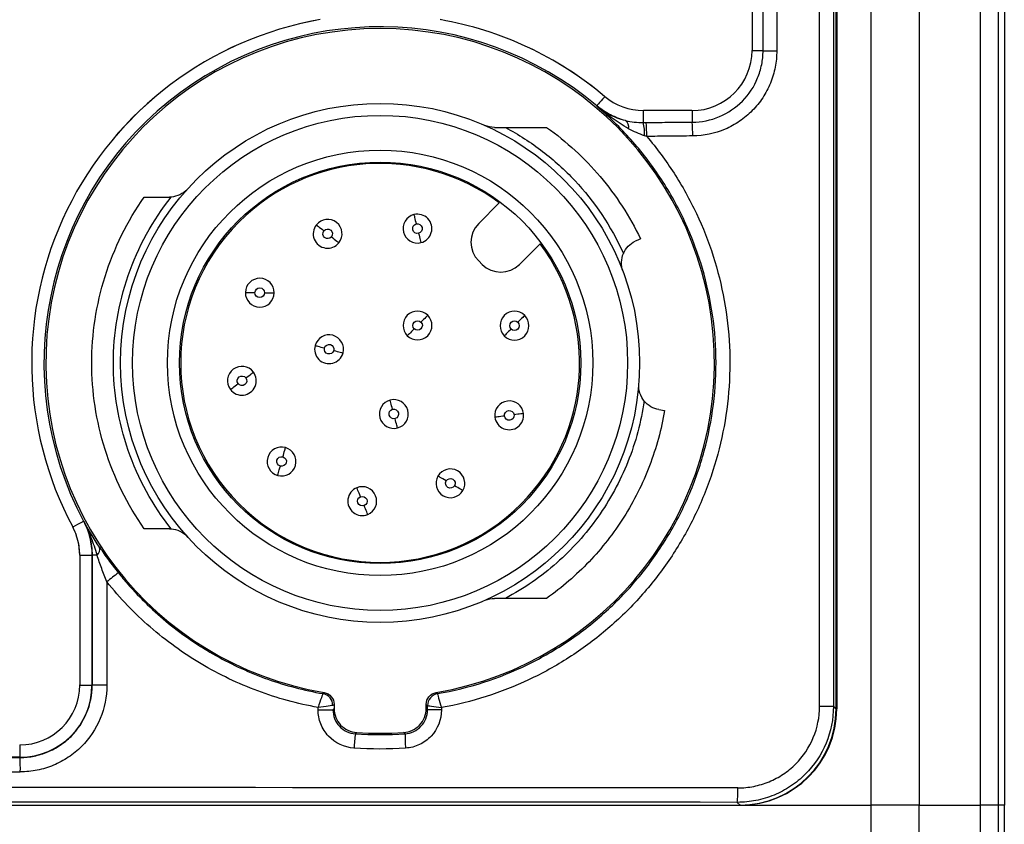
# Model space of a CAD drawing. Header units: millimetres. Extents: x 10 to 272, y 8 to 208.
# Tile 33 of 34: x 161.39 to 171.64, y 116.11 to 124.48. Entities that reach past the tile are written whole.
import ezdxf

# ---------------------------------------------------------------- set-up
doc = ezdxf.new("R2010")
doc.units = ezdxf.units.MM
doc.linetypes.add('HIDDEN', pattern=[1.905, 1.27, -0.635])

msp = doc.modelspace()

# ---------------------------------------------------------------- linework, layer by layer
at = {"color": 7, "linetype": 'Continuous', "lineweight": 25}
for p, q in [((170.25, 116.306), (170.25, 130.078)), ((170.75, 130.078), (170.75, 116.306)), ((169.714, 117.334), (169.714, 127.028)), ((169.858, 127.028), (169.858, 117.334)), ((169.886, 117.305), (169.886, 127.056)), ((169.892, 127.056), (169.892, 117.306)), ((169.011, 126.806), (169.011, 124.156)), ((169.126, 124.153), (169.126, 126.808)), ((169.268, 126.808), (169.268, 124.153)), ((171.389, 116.306), (171.389, 126.612)), ((171.574, 116.306), (171.574, 126.612)), ((171.636, 126.612), (171.636, 116.306)), ((169.126, 124.153), (169.268, 124.153)), ((168.386, 123.531), (167.881, 123.531)), ((166.168, 122.355), (166.382, 122.57)), ((166.806, 122.145), (166.592, 121.931)), ((166.203, 121.931), (166.168, 121.966)), ((168.041, 120.42), (168.101, 120.41)), ((162.017, 118.906), (162.017, 117.556)), ((162.145, 118.906), (162.145, 117.553)), ((162.146, 117.552), (162.146, 118.907)), ((162.197, 118.907), (162.146, 118.907)), ((162.299, 118.628), (162.299, 117.552)), ((162.145, 117.553), (162.146, 117.552)), ((162.299, 117.552), (162.146, 117.552)), ((164.497, 117.297), (164.497, 117.321)), ((164.497, 117.297), (164.651, 117.297)), ((164.664, 117.353), (164.664, 117.309)), ((165.621, 117.309), (165.621, 117.353)), ((165.635, 117.296), (165.635, 117.341)), ((165.78, 117.296), (165.635, 117.296)), ((165.78, 117.32), (165.78, 117.296)), ((169.714, 117.334), (169.858, 117.334)), ((169.858, 117.334), (169.886, 117.305)), ((161.395, 116.803), (151.627, 116.803)), ((161.397, 116.801), (161.395, 116.803)), ((144.142, 116.306), (168.886, 116.306)), ((168.886, 116.306), (168.858, 116.334)), ((168.892, 116.306), (168.886, 116.306)), ((168.892, 116.306), (170.25, 116.306)), ((170.75, 116.306), (170.25, 116.306)), ((170.25, 115.906), (170.25, 116.306)), ((170.75, 116.306), (171.389, 116.306)), ((170.75, 115.906), (170.75, 116.306)), ((171.389, 115.906), (171.389, 116.306)), ((171.574, 116.306), (171.389, 116.306)), ((171.636, 116.306), (171.574, 116.306)), ((171.574, 115.906), (171.574, 116.306)), ((171.636, 115.906), (171.636, 116.306))]:
    msp.add_line(p, q, dxfattribs=at)
at = {"color": 7, "linetype": 'HIDDEN', "lineweight": 18}
for p, q in [((169.011, 126.806), (169.011, 124.156)), ((168.386, 123.531), (167.881, 123.531)), ((162.017, 118.906), (162.017, 117.556))]:
    msp.add_line(p, q, dxfattribs=at)
at = {"color": 8, "linetype": 'Continuous', "lineweight": 25}
for p, q in [((169.126, 124.153), (169.011, 124.153)), ((167.88, 123.531), (167.88, 123.407)), ((168.389, 123.531), (168.389, 123.41)), ((162.017, 118.906), (162.145, 118.906)), ((162.017, 117.553), (162.145, 117.553)), ((161.395, 116.931), (161.395, 116.803))]:
    msp.add_line(p, q, dxfattribs=at)
at = {"color": 8, "linetype": 'Continuous', "lineweight": 25, "flags": 128}
for points in [[(167.479, 123.677), (167.475, 123.672), (167.457, 123.651), (167.44, 123.631), (167.425, 123.614), (167.413, 123.6), (167.404, 123.589), (167.399, 123.582), (167.397, 123.58)], [(161.944, 119.199), (161.95, 119.202), (161.974, 119.215), (161.997, 119.228), (162.017, 119.238), (162.033, 119.247), (162.046, 119.254), (162.054, 119.258), (162.057, 119.259)]]:
    msp.add_lwpolyline(points, dxfattribs=at)
at = {"color": 7, "linetype": 'Continuous', "lineweight": 25, "flags": 128}
for points in [[(167.395, 123.576), (167.395, 123.577), (167.396, 123.578), (167.397, 123.58)], [(165.493, 122.448), (165.494, 122.447), (165.495, 122.441), (165.498, 122.432), (165.501, 122.42), (165.504, 122.405), (165.508, 122.389), (165.513, 122.37), (165.518, 122.351)], [(164.479, 122.342), (164.48, 122.341), (164.485, 122.337), (164.492, 122.332), (164.502, 122.324), (164.513, 122.314), (164.527, 122.304), (164.542, 122.292), (164.557, 122.28)], [(164.635, 122.218), (164.651, 122.206), (164.665, 122.194), (164.679, 122.183), (164.691, 122.174), (164.701, 122.166), (164.708, 122.16), (164.712, 122.157), (164.714, 122.156)], [(165.542, 122.254), (165.547, 122.235), (165.551, 122.217), (165.555, 122.2), (165.559, 122.186), (165.562, 122.174), (165.564, 122.165), (165.566, 122.159), (165.566, 122.157)], [(167.85, 122.197), (167.823, 122.184), (167.795, 122.171)], [(163.74, 121.638), (163.742, 121.638), (163.747, 121.638), (163.757, 121.638), (163.769, 121.638), (163.784, 121.637), (163.801, 121.637), (163.82, 121.637), (163.84, 121.637)], [(163.94, 121.635), (163.959, 121.635), (163.978, 121.635), (163.995, 121.635), (164.01, 121.635), (164.023, 121.634), (164.032, 121.634), (164.038, 121.634), (164.04, 121.634)], [(165.637, 121.401), (165.636, 121.399), (165.632, 121.395), (165.625, 121.389), (165.617, 121.38), (165.606, 121.369), (165.594, 121.357), (165.58, 121.344), (165.567, 121.33)], [(166.646, 121.399), (166.644, 121.398), (166.64, 121.394), (166.634, 121.387), (166.625, 121.378), (166.614, 121.368), (166.602, 121.356), (166.589, 121.342), (166.575, 121.328)], [(165.496, 121.259), (165.482, 121.245), (165.469, 121.232), (165.457, 121.22), (165.446, 121.209), (165.437, 121.2), (165.43, 121.194), (165.426, 121.19), (165.425, 121.188)], [(166.504, 121.258), (166.49, 121.244), (166.477, 121.231), (166.465, 121.218), (166.454, 121.208), (166.445, 121.199), (166.439, 121.192), (166.435, 121.188), (166.433, 121.187)], [(164.466, 121.087), (164.468, 121.086), (164.473, 121.085), (164.482, 121.082), (164.494, 121.079), (164.509, 121.075), (164.526, 121.071), (164.544, 121.066), (164.563, 121.061)], [(164.659, 121.035), (164.678, 121.03), (164.696, 121.025), (164.713, 121.021), (164.728, 121.017), (164.74, 121.014), (164.749, 121.011), (164.754, 121.01), (164.756, 121.009)], [(163.744, 120.75), (163.76, 120.761), (163.775, 120.772), (163.789, 120.783), (163.801, 120.792), (163.811, 120.799), (163.818, 120.805), (163.823, 120.808), (163.824, 120.81)], [(163.584, 120.629), (163.586, 120.631), (163.59, 120.634), (163.598, 120.64), (163.608, 120.647), (163.62, 120.656), (163.634, 120.667), (163.649, 120.678), (163.664, 120.69)], [(165.272, 120.423), (165.267, 120.442), (165.262, 120.46), (165.257, 120.476), (165.253, 120.491), (165.25, 120.503), (165.248, 120.512), (165.246, 120.517), (165.246, 120.519)], [(166.634, 120.379), (166.632, 120.379), (166.627, 120.378), (166.618, 120.377), (166.605, 120.375), (166.59, 120.373), (166.573, 120.371), (166.554, 120.368), (166.535, 120.366)], [(165.323, 120.229), (165.323, 120.231), (165.321, 120.237), (165.319, 120.246), (165.316, 120.258), (165.312, 120.272), (165.307, 120.289), (165.303, 120.307), (165.298, 120.326)], [(166.436, 120.353), (166.417, 120.351), (166.398, 120.348), (166.381, 120.346), (166.366, 120.344), (166.353, 120.342), (166.344, 120.341), (166.339, 120.341), (166.337, 120.34)], [(164.13, 119.929), (164.136, 119.947), (164.141, 119.965), (164.145, 119.982), (164.149, 119.997), (164.153, 120.009), (164.155, 120.018), (164.157, 120.023), (164.157, 120.025)], [(164.077, 119.736), (164.077, 119.738), (164.079, 119.743), (164.081, 119.752), (164.085, 119.764), (164.089, 119.779), (164.093, 119.795), (164.098, 119.813), (164.104, 119.832)], [(165.83, 119.678), (165.813, 119.688), (165.796, 119.698), (165.782, 119.706), (165.768, 119.714), (165.758, 119.72), (165.75, 119.725), (165.745, 119.728), (165.743, 119.729)], [(164.937, 119.514), (164.93, 119.532), (164.923, 119.549), (164.916, 119.565), (164.911, 119.579), (164.906, 119.591), (164.902, 119.6), (164.9, 119.605), (164.9, 119.607)], [(166.002, 119.578), (166.001, 119.578), (165.996, 119.581), (165.988, 119.586), (165.977, 119.592), (165.964, 119.6), (165.949, 119.609), (165.933, 119.618), (165.916, 119.628)], [(165.013, 119.329), (165.012, 119.33), (165.01, 119.336), (165.006, 119.344), (165.002, 119.356), (164.996, 119.37), (164.989, 119.386), (164.982, 119.403), (164.975, 119.421)], [(162.057, 119.259), (162.057, 119.26), (162.058, 119.26)], [(162.146, 118.907), (162.146, 118.906), (162.145, 118.906)], [(164.547, 117.465), (164.549, 117.467), (164.56, 117.476)], [(164.664, 117.353), (164.656, 117.346), (164.651, 117.342)], [(164.651, 117.297), (164.656, 117.302), (164.664, 117.309)], [(165.635, 117.341), (165.629, 117.346), (165.621, 117.353)], [(165.621, 117.309), (165.629, 117.302), (165.635, 117.296)], [(164.898, 117.06), (164.889, 117.052), (164.884, 117.047)], [(165.401, 117.047), (165.395, 117.053), (165.386, 117.06)]]:
    msp.add_lwpolyline(points, dxfattribs=at)
at = {"color": 7, "linetype": 'Continuous', "lineweight": 25}
for radius in [2.7, 2.575, 2.213, 2.088]:
    msp.add_circle((165.142, 120.906), radius, dxfattribs=at)
for centre, radius, start, end in [((165.142, 120.906), 3.625, 99.9282, 208.0725), ((165.142, 120.906), 3.625, 49.8808, 80.0718), ((165.142, 120.906), 3.497, 49.8676, 208.0815), ((165.142, 120.906), 3.478, 279.6388, 260.3612), ((168.386, 124.156), 0.625, 270, 0), ((167.881, 124.156), 0.625, 229.8808, 270), ((167.645, 123.359), 0.0837, 347.9126, 53.2251), ((167.296, 123.277), 0.598, 359.2328, 12.5648), ((166.194, 123.273), 1.722, 359.6462, 4.4948), ((166.581, 123.269), 1.813, 359.9292, 4.4584), ((165.142, 120.906), 2.075, 53.3129, 135), ((165.53, 122.303), 0.15, 104, 284), ((165.53, 122.303), 0.15, 284, 104), ((165.142, 120.906), 2.075, 135, 315), ((164.596, 122.249), 0.15, 141.625, 321.625), ((164.596, 122.249), 0.15, 321.625, 141.625), ((166.362, 122.161), 0.275, 135, 225), ((165.142, 120.906), 2.075, 315, 36.6871), ((166.397, 122.125), 0.275, 225, 315), ((163.89, 121.636), 0.15, 359.25, 179.25), ((163.89, 121.636), 0.15, 179.25, 359.25), ((165.531, 121.295), 0.15, 45, 225), ((165.531, 121.295), 0.15, 225, 45), ((166.54, 121.293), 0.15, 45, 225), ((166.54, 121.293), 0.15, 225, 45), ((164.611, 121.048), 0.15, 345, 165), ((164.611, 121.048), 0.15, 165, 345), ((163.704, 120.72), 0.15, 36.875, 216.875), ((163.704, 120.72), 0.15, 216.875, 36.875), ((165.285, 120.374), 0.15, 105, 285), ((165.285, 120.374), 0.15, 285, 105), ((166.485, 120.36), 0.15, 7.375, 187.375), ((166.485, 120.36), 0.15, 187.375, 7.375), ((164.117, 119.88), 0.15, 74.5, 254.5), ((164.117, 119.88), 0.15, 254.5, 74.5), ((165.873, 119.653), 0.15, 329.75, 149.75), ((165.873, 119.653), 0.15, 149.75, 329.75), ((164.956, 119.468), 0.15, 112.125, 292.125), ((164.956, 119.468), 0.15, 292.125, 112.125), ((161.392, 118.906), 0.625, 0, 28.0725), ((162.146, 118.968), 0.0795, 309.5297, 15.2809), ((164.56, 115.866), 3.57, 126.8683, 129.3094), ((161.392, 117.556), 0.625, 270, 0), ((164.525, 117.342), 0.125, 0.0148, 80.1296), ((165.76, 117.341), 0.125, 99.8416, 179.9834), ((165.76, 117.341), 0.125, 99.8752, 179.9405), ((172.17, 124.844), 9.789, 228.8206, 228.9256), ((168.892, 117.306), 1, 270, 0), ((166.397, 116.832), 1.528, 171.8799, 177.5162), ((165.142, 120.906), 3.853, 266.3661, 273.6339), ((166.831, 117.029), 1.43, 179.2687, 185.2726), ((158.801, 116.687), 2.598, 359.2077, 2.516), ((167.832, 116.448), 1.032, 353.654, 1.9925)]:
    msp.add_arc(centre, radius, start, end, dxfattribs=at)
at = {"color": 7, "linetype": 'HIDDEN', "lineweight": 18}
for centre, radius, start, end in [((165.142, 120.906), 3.625, 99.9282, 208.0725), ((165.142, 120.906), 3.625, 49.8808, 80.0718), ((168.386, 124.156), 0.625, 270, 0), ((167.881, 124.156), 0.625, 229.8808, 270), ((161.392, 118.906), 0.625, 0, 28.0725), ((161.392, 117.556), 0.625, 270, 0)]:
    msp.add_arc(centre, radius, start, end, dxfattribs=at)
at = {"color": 7, "linetype": 'Continuous', "lineweight": 25}
for centre, major_axis, ratio, start_param, end_param in [((161.395, 117.553), (0.53, -0.53), 0.999817, 5.497939, 7.068431), ((168.886, 117.306), (0.707, -0.707), 0.999695, 5.497939, 7.068431), ((156.511, 122.471), (324.85, 0), 0.017455, 4.697349, 4.727429), ((156.511, 122.321), (325, 0), 0.017447, 4.697349, 4.727429), ((156.511, 110.818), (325, 0), 0.017447, 1.53278, 1.608812), ((156.511, 110.668), (324.85, 0), 0.017455, 1.53278, 1.608812)]:
    msp.add_ellipse(centre, major_axis=major_axis, ratio=ratio, start_param=start_param, end_param=end_param, dxfattribs=at)
for points, knots in [([(168.389, 123.41), (168.486, 123.411), (168.582, 123.43), (168.761, 123.506), (168.842, 123.56), (168.979, 123.698), (169.033, 123.78), (169.088, 123.915), (169.102, 123.962), (169.121, 124.056), (169.126, 124.104), (169.126, 124.153)], [0, 0, 0, 0, 0.25, 0.25, 0.5, 0.5, 0.75, 0.75, 0.875, 0.875, 1, 1, 1, 1]), ([(169.268, 124.153), (169.268, 124.095), (169.263, 124.038), (169.241, 123.926), (169.224, 123.87), (169.18, 123.763), (169.154, 123.713), (169.091, 123.617), (169.054, 123.572), (168.973, 123.489), (168.928, 123.452), (168.834, 123.388), (168.784, 123.36), (168.625, 123.292), (168.51, 123.268), (168.394, 123.267)], [0, 0, 0, 0, 0.125, 0.125, 0.25, 0.25, 0.375, 0.375, 0.5, 0.5, 0.625, 0.625, 0.75, 0.75, 1, 1, 1, 1]), ([(165.738, 117.465), (166.066, 117.521), (166.38, 117.623), (166.827, 117.841), (166.971, 117.925), (167.243, 118.11), (167.372, 118.211), (167.616, 118.433), (167.731, 118.554), (167.942, 118.809), (168.037, 118.943), (168.209, 119.223), (168.285, 119.37), (168.417, 119.675), (168.471, 119.831), (168.557, 120.148), (168.589, 120.31), (168.63, 120.638), (168.639, 120.805), (168.633, 121.136), (168.618, 121.303), (168.564, 121.63), (168.488, 121.95), (168.368, 122.257), (168.226, 122.557), (168.143, 122.702), (167.961, 122.975), (167.861, 123.105), (167.642, 123.352), (167.522, 123.468), (167.395, 123.576)], [0, 0, 0, 0, 0.125, 0.125, 0.1875, 0.1875, 0.25, 0.25, 0.3125, 0.3125, 0.375, 0.375, 0.4375, 0.4375, 0.5, 0.5, 0.5625, 0.5625, 0.625, 0.625, 0.6875, 0.6875, 0.75, 0.8125, 0.8125, 0.875, 0.875, 0.9375, 0.9375, 1, 1, 1, 1]), ([(167.727, 123.342), (167.667, 123.375), (167.61, 123.413), (167.5, 123.491), (167.447, 123.532), (167.395, 123.576)], [0, 0, 0, 0, 0.5, 0.5, 1, 1, 1, 1]), ([(167.695, 123.426), (167.635, 123.441), (167.581, 123.462), (167.482, 123.512), (167.437, 123.541), (167.395, 123.576)], [0, 0, 0, 0, 0.5, 0.5, 1, 1, 1, 1]), ([(167.695, 123.426), (167.641, 123.44), (167.587, 123.46), (167.487, 123.512), (167.44, 123.543), (167.397, 123.58)], [0, 0, 0, 0, 0.5, 0.5, 1, 1, 1, 1]), ([(166.331, 123.356), (166.355, 123.356), (166.379, 123.356), (166.403, 123.356), (166.417, 123.356), (166.431, 123.356), (166.445, 123.356)], [0, 0, 0, 0, 0.0001495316, 0.0001495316, 0.0001495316, 0.000238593, 0.000238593, 0.000238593, 0.000238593]), ([(166.445, 123.356), (166.582, 123.283), (166.711, 123.199), (166.953, 123.014), (167.064, 122.913), (167.371, 122.586), (167.546, 122.326), (167.673, 122.044)], [0, 0, 0, 0, 0.25, 0.25, 0.5, 0.5, 1, 1, 1, 1]), ([(166.445, 123.356), (166.501, 123.356), (166.556, 123.356), (166.611, 123.356), (166.655, 123.356), (166.699, 123.356), (166.743, 123.356), (166.786, 123.356), (166.83, 123.356), (166.874, 123.356)], [0, 0, 0, 0, 0.0003472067, 0.0003472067, 0.0003472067, 0.0006241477, 0.0006241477, 0.0006241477, 0.0009011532, 0.0009011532, 0.0009011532, 0.0009011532]), ([(166.874, 123.356), (166.978, 123.282), (167.078, 123.201), (167.263, 123.031), (167.35, 122.941), (167.596, 122.65), (167.738, 122.432), (167.85, 122.197)], [0, 0, 0, 0, 0.25, 0.25, 0.5, 0.5, 1, 1, 1, 1]), ([(167.911, 123.407), (167.985, 123.408), (168.059, 123.408), (168.133, 123.409), (168.219, 123.409), (168.304, 123.409), (168.389, 123.41)], [0, 0, 0, 0, 0.0004456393, 0.0004456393, 0.0004456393, 0.0009562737, 0.0009562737, 0.0009562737, 0.0009562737]), ([(167.916, 123.262), (168.019, 123.14), (168.114, 123.013), (168.286, 122.745), (168.364, 122.605), (168.569, 122.171), (168.665, 121.87), (168.75, 121.399), (168.769, 121.239), (168.784, 120.92), (168.781, 120.76), (168.741, 120.281), (168.673, 119.972), (168.512, 119.523), (168.447, 119.375), (168.301, 119.092), (168.219, 118.956), (168.039, 118.697), (167.94, 118.572), (167.724, 118.335), (167.609, 118.225), (167.367, 118.02), (167.24, 117.926), (166.973, 117.755), (166.832, 117.677), (166.398, 117.473), (166.096, 117.377), (165.78, 117.32)], [0, 0, 0, 0, 0.0625, 0.0625, 0.125, 0.125, 0.25, 0.25, 0.3125, 0.3125, 0.375, 0.375, 0.5, 0.5, 0.5625, 0.5625, 0.625, 0.625, 0.6875, 0.6875, 0.75, 0.75, 0.8125, 0.8125, 0.875, 0.875, 1, 1, 1, 1]), ([(168.394, 123.267), (168.309, 123.266), (168.224, 123.265), (168.139, 123.264), (168.065, 123.263), (167.99, 123.263), (167.916, 123.262)], [0, 0, 0, 0, 0.0005111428, 0.0005111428, 0.0005111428, 0.0009572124, 0.0009572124, 0.0009572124, 0.0009572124]), ([(162.688, 119.181), (162.512, 119.431), (162.373, 119.712), (162.188, 120.301), (162.142, 120.608), (162.142, 121.203), (162.188, 121.51), (162.373, 122.099), (162.512, 122.381), (162.688, 122.631)], [0, 0, 0, 0, 0.25, 0.25, 0.5, 0.5, 0.75, 0.75, 1, 1, 1, 1]), ([(162.969, 119.18), (162.778, 119.421), (162.623, 119.7), (162.418, 120.292), (162.367, 120.604), (162.367, 121.207), (162.418, 121.519), (162.623, 122.111), (162.778, 122.39), (162.969, 122.631)], [0, 0, 0, 0, 0.25, 0.25, 0.5, 0.5, 0.75, 0.75, 1, 1, 1, 1]), ([(162.688, 122.631), (162.731, 122.631), (162.775, 122.631), (162.819, 122.631), (162.863, 122.631), (162.907, 122.631), (162.951, 122.631)], [0, 0, 0, 0, 0.0002882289, 0.0002882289, 0.0002882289, 0.0005764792, 0.0005764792, 0.0005764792, 0.0005764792]), ([(165.542, 122.254), (165.515, 122.248), (165.488, 122.264), (165.475, 122.318), (165.491, 122.345), (165.518, 122.351)], [0, 0, 0, 0, 0.5, 0.5, 1, 1, 1, 1]), ([(165.518, 122.351), (165.544, 122.358), (165.572, 122.342), (165.585, 122.288), (165.569, 122.261), (165.542, 122.254)], [0, 0, 0, 0, 0.5, 0.5, 1, 1, 1, 1]), ([(164.635, 122.218), (164.618, 122.196), (164.587, 122.193), (164.543, 122.227), (164.54, 122.258), (164.557, 122.28)], [0, 0, 0, 0, 0.5, 0.5, 1, 1, 1, 1]), ([(164.557, 122.28), (164.574, 122.302), (164.606, 122.305), (164.649, 122.271), (164.652, 122.239), (164.635, 122.218)], [0, 0, 0, 0, 0.5, 0.5, 1, 1, 1, 1]), ([(163.94, 121.635), (163.939, 121.608), (163.917, 121.586), (163.861, 121.586), (163.839, 121.609), (163.84, 121.637)], [0, 0, 0, 0, 0.5, 0.5, 1, 1, 1, 1]), ([(163.84, 121.637), (163.84, 121.664), (163.863, 121.686), (163.918, 121.686), (163.94, 121.663), (163.94, 121.635)], [0, 0, 0, 0, 0.5, 0.5, 1, 1, 1, 1]), ([(165.496, 121.259), (165.476, 121.279), (165.476, 121.31), (165.515, 121.349), (165.547, 121.349), (165.567, 121.33)], [0, 0, 0, 0, 0.5, 0.5, 1, 1, 1, 1]), ([(165.567, 121.33), (165.586, 121.31), (165.586, 121.279), (165.547, 121.24), (165.515, 121.24), (165.496, 121.259)], [0, 0, 0, 0, 0.5, 0.5, 1, 1, 1, 1]), ([(166.504, 121.258), (166.485, 121.277), (166.485, 121.309), (166.524, 121.348), (166.555, 121.348), (166.575, 121.328)], [0, 0, 0, 0, 0.5, 0.5, 1, 1, 1, 1]), ([(166.575, 121.328), (166.594, 121.309), (166.594, 121.277), (166.555, 121.238), (166.524, 121.238), (166.504, 121.258)], [0, 0, 0, 0, 0.5, 0.5, 1, 1, 1, 1]), ([(164.563, 121.061), (164.57, 121.088), (164.597, 121.103), (164.651, 121.089), (164.666, 121.062), (164.659, 121.035)], [0, 0, 0, 0, 0.5, 0.5, 1, 1, 1, 1]), ([(164.659, 121.035), (164.652, 121.008), (164.625, 120.993), (164.571, 121.007), (164.556, 121.034), (164.563, 121.061)], [0, 0, 0, 0, 0.5, 0.5, 1, 1, 1, 1]), ([(163.664, 120.69), (163.648, 120.712), (163.652, 120.743), (163.696, 120.776), (163.728, 120.772), (163.744, 120.75)], [0, 0, 0, 0, 0.5, 0.5, 1, 1, 1, 1]), ([(163.744, 120.75), (163.761, 120.727), (163.756, 120.696), (163.712, 120.663), (163.681, 120.667), (163.664, 120.69)], [0, 0, 0, 0, 0.5, 0.5, 1, 1, 1, 1]), ([(167.889, 120.509), (167.858, 120.295), (167.801, 120.081), (167.638, 119.673), (167.532, 119.479), (167.344, 119.213), (167.277, 119.129), (167.134, 118.97), (167.059, 118.896), (166.819, 118.684), (166.639, 118.559), (166.445, 118.456)], [0, 0, 0, 0, 0.25, 0.25, 0.5, 0.5, 0.625, 0.625, 0.75, 0.75, 1, 1, 1, 1]), ([(168.041, 120.42), (168.012, 120.425), (167.984, 120.435), (167.933, 120.465), (167.909, 120.485), (167.889, 120.509)], [0, 0, 0, 0, 0.5, 0.5, 1, 1, 1, 1]), ([(165.298, 120.326), (165.271, 120.319), (165.243, 120.335), (165.229, 120.388), (165.245, 120.416), (165.272, 120.423)], [0, 0, 0, 0, 0.5, 0.5, 1, 1, 1, 1]), ([(165.272, 120.423), (165.298, 120.43), (165.326, 120.414), (165.34, 120.361), (165.324, 120.333), (165.298, 120.326)], [0, 0, 0, 0, 0.5, 0.5, 1, 1, 1, 1]), ([(166.436, 120.353), (166.432, 120.38), (166.452, 120.406), (166.506, 120.413), (166.532, 120.393), (166.535, 120.366)], [0, 0, 0, 0, 0.5, 0.5, 1, 1, 1, 1]), ([(166.535, 120.366), (166.539, 120.339), (166.519, 120.313), (166.465, 120.306), (166.439, 120.326), (166.436, 120.353)], [0, 0, 0, 0, 0.5, 0.5, 1, 1, 1, 1]), ([(168.101, 120.41), (168.069, 120.216), (168.016, 120.022), (167.873, 119.648), (167.783, 119.469), (167.571, 119.133), (167.449, 118.977), (167.249, 118.767), (167.179, 118.701), (167.032, 118.573), (166.954, 118.513), (166.874, 118.456)], [0, 0, 0, 0, 0.25, 0.25, 0.5, 0.5, 0.75, 0.75, 0.875, 0.875, 1, 1, 1, 1]), ([(164.104, 119.832), (164.077, 119.84), (164.061, 119.867), (164.076, 119.92), (164.104, 119.936), (164.13, 119.929)], [0, 0, 0, 0, 0.5, 0.5, 1, 1, 1, 1]), ([(164.13, 119.929), (164.157, 119.921), (164.173, 119.894), (164.158, 119.84), (164.13, 119.825), (164.104, 119.832)], [0, 0, 0, 0, 0.5, 0.5, 1, 1, 1, 1]), ([(165.916, 119.628), (165.902, 119.604), (165.871, 119.596), (165.824, 119.624), (165.816, 119.654), (165.83, 119.678)], [0, 0, 0, 0, 0.5, 0.5, 1, 1, 1, 1]), ([(165.83, 119.678), (165.843, 119.702), (165.874, 119.71), (165.922, 119.682), (165.93, 119.652), (165.916, 119.628)], [0, 0, 0, 0, 0.5, 0.5, 1, 1, 1, 1]), ([(164.975, 119.421), (164.949, 119.411), (164.92, 119.423), (164.899, 119.474), (164.912, 119.504), (164.937, 119.514)], [0, 0, 0, 0, 0.5, 0.5, 1, 1, 1, 1]), ([(164.937, 119.514), (164.963, 119.524), (164.992, 119.512), (165.013, 119.461), (165.001, 119.432), (164.975, 119.421)], [0, 0, 0, 0, 0.5, 0.5, 1, 1, 1, 1]), ([(162.057, 119.259), (162.086, 119.205), (162.108, 119.147), (162.137, 119.028), (162.145, 118.968), (162.145, 118.906)], [0, 0, 0, 0, 0.5, 0.5, 1, 1, 1, 1]), ([(162.197, 118.907), (162.179, 118.968), (162.16, 119.028), (162.114, 119.146), (162.088, 119.204), (162.058, 119.26)], [0, 0, 0, 0, 0.5, 0.5, 1, 1, 1, 1]), ([(162.951, 119.181), (162.907, 119.181), (162.863, 119.181), (162.819, 119.181), (162.775, 119.181), (162.732, 119.181), (162.688, 119.181)], [0, 0, 0, 0, 0.0002918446, 0.0002918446, 0.0002918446, 0.0005837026, 0.0005837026, 0.0005837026, 0.0005837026]), ([(162.223, 118.989), (162.252, 118.946), (162.283, 118.901), (162.348, 118.812), (162.383, 118.767), (162.419, 118.722)], [0, 0, 0, 0, 0.5, 0.5, 1, 1, 1, 1]), ([(162.299, 118.628), (162.28, 118.675), (162.262, 118.721), (162.229, 118.814), (162.212, 118.861), (162.197, 118.907)], [0, 0, 0, 0, 0.5, 0.5, 1, 1, 1, 1]), ([(164.497, 117.321), (164.281, 117.36), (164.072, 117.417), (163.666, 117.569), (163.468, 117.663), (163.092, 117.886), (162.915, 118.015), (162.585, 118.302), (162.435, 118.458), (162.299, 118.628)], [0, 0, 0, 0, 0.25, 0.25, 0.5, 0.5, 0.75, 0.75, 1, 1, 1, 1]), ([(162.515, 118.607), (162.645, 118.459), (162.787, 118.321), (163.097, 118.07), (163.261, 117.958), (163.607, 117.764), (163.788, 117.681), (164.16, 117.549), (164.351, 117.499), (164.547, 117.465)], [0, 0, 0, 0, 0.25, 0.25, 0.5, 0.5, 0.75, 0.75, 1, 1, 1, 1]), ([(166.445, 118.456), (166.43, 118.456), (166.415, 118.456), (166.4, 118.456), (166.377, 118.456), (166.354, 118.456), (166.331, 118.456)], [0.0002003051, 0.0002003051, 0.0002003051, 0.0002003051, 0.0002926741, 0.0002926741, 0.0002926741, 0.0004358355, 0.0004358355, 0.0004358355, 0.0004358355]), ([(161.397, 116.801), (161.446, 116.801), (161.495, 116.806), (161.591, 116.825), (161.638, 116.84), (161.729, 116.877), (161.772, 116.9), (161.853, 116.955), (161.892, 116.986), (161.996, 117.09), (162.052, 117.174), (162.126, 117.354), (162.146, 117.452), (162.146, 117.552)], [0, 0, 0, 0, 0.125, 0.125, 0.25, 0.25, 0.375, 0.375, 0.5, 0.5, 0.75, 0.75, 1, 1, 1, 1]), ([(162.299, 117.552), (162.299, 117.433), (162.275, 117.315), (162.185, 117.098), (162.118, 116.998), (161.994, 116.873), (161.947, 116.835), (161.849, 116.77), (161.798, 116.743), (161.689, 116.697), (161.632, 116.68), (161.517, 116.657), (161.458, 116.651), (161.399, 116.651)], [0, 0, 0, 0, 0.25, 0.25, 0.5, 0.5, 0.625, 0.625, 0.75, 0.75, 0.875, 0.875, 1, 1, 1, 1]), ([(164.547, 117.465), (164.546, 117.465), (164.54, 117.448), (164.521, 117.395), (164.509, 117.358), (164.497, 117.321)], [0, 0, 0, 0, 0.5, 0.5, 1, 1, 1, 1]), ([(164.56, 117.476), (164.589, 117.471), (164.615, 117.456), (164.653, 117.411), (164.664, 117.383), (164.664, 117.353)], [0, 0, 0, 0, 0.5, 0.5, 1, 1, 1, 1]), ([(165.621, 117.353), (165.621, 117.383), (165.631, 117.411), (165.669, 117.456), (165.696, 117.471), (165.725, 117.476)], [0, 0, 0, 0, 0.5, 0.5, 1, 1, 1, 1]), ([(165.738, 117.464), (165.738, 117.463), (165.742, 117.446), (165.757, 117.393), (165.768, 117.357), (165.78, 117.32)], [0, 0, 0, 0, 0.5, 0.5, 1, 1, 1, 1]), ([(164.65, 117.342), (164.649, 117.342), (164.631, 117.34), (164.575, 117.332), (164.536, 117.326), (164.497, 117.321)], [0, 0, 0, 0, 0.5, 0.5, 1, 1, 1, 1]), ([(164.87, 116.898), (164.769, 116.905), (164.673, 116.951), (164.57, 117.06), (164.543, 117.103), (164.506, 117.197), (164.497, 117.246), (164.497, 117.297)], [0, 0, 0, 0, 0.5, 0.5, 0.75, 0.75, 1, 1, 1, 1]), ([(164.651, 117.297), (164.651, 117.234), (164.675, 117.172), (164.761, 117.081), (164.821, 117.052), (164.884, 117.047)], [0, 0, 0, 0, 0.5, 0.5, 1, 1, 1, 1]), ([(164.664, 117.309), (164.664, 117.246), (164.689, 117.184), (164.774, 117.093), (164.835, 117.064), (164.898, 117.06)], [0, 0, 0, 0, 0.5, 0.5, 1, 1, 1, 1]), ([(165.386, 117.06), (165.45, 117.064), (165.51, 117.093), (165.596, 117.184), (165.621, 117.246), (165.621, 117.309)], [0, 0, 0, 0, 0.5, 0.5, 1, 1, 1, 1]), ([(165.401, 117.047), (165.464, 117.051), (165.524, 117.08), (165.61, 117.171), (165.635, 117.233), (165.635, 117.296)], [0, 0, 0, 0, 0.5, 0.5, 1, 1, 1, 1]), ([(165.78, 117.296), (165.78, 117.195), (165.741, 117.096), (165.638, 116.987), (165.597, 116.957), (165.506, 116.914), (165.457, 116.901), (165.407, 116.898)], [0, 0, 0, 0, 0.5, 0.5, 0.75, 0.75, 1, 1, 1, 1]), ([(165.635, 117.341), (165.635, 117.341), (165.651, 117.339), (165.705, 117.331), (165.742, 117.326), (165.78, 117.32)], [0, 0, 0, 0, 0.5, 0.5, 1, 1, 1, 1]), ([(169.858, 117.334), (169.858, 117.201), (169.831, 117.07), (169.731, 116.83), (169.657, 116.718), (169.518, 116.58), (169.467, 116.538), (169.358, 116.466), (169.301, 116.435), (169.18, 116.385), (169.116, 116.366), (168.988, 116.341), (168.924, 116.334), (168.858, 116.334)], [0, 0, 0, 0, 0.25, 0.25, 0.5, 0.5, 0.625, 0.625, 0.75, 0.75, 0.875, 0.875, 1, 1, 1, 1]), ([(168.863, 116.484), (168.919, 116.484), (168.975, 116.49), (169.083, 116.511), (169.137, 116.527), (169.24, 116.57), (169.289, 116.596), (169.381, 116.657), (169.425, 116.693), (169.543, 116.811), (169.606, 116.905), (169.691, 117.11), (169.714, 117.221), (169.714, 117.334)], [0, 0, 0, 0, 0.125, 0.125, 0.25, 0.25, 0.375, 0.375, 0.5, 0.5, 0.75, 0.75, 1, 1, 1, 1])]:
    msp.add_open_spline(points, degree=3, knots=knots, dxfattribs=at)
for points in [[(166.331, 123.356), (166.297, 123.356), (166.262, 123.363), (166.23, 123.377)], [(167.695, 123.426), (167.755, 123.411), (167.817, 123.406), (167.88, 123.407)], [(167.894, 123.269), (167.835, 123.288), (167.779, 123.312), (167.727, 123.342)], [(167.88, 123.407), (167.89, 123.407), (167.9, 123.407), (167.911, 123.407)], [(167.916, 123.262), (167.909, 123.264), (167.901, 123.267), (167.894, 123.269)], [(162.969, 122.631), (162.963, 122.631), (162.957, 122.631), (162.951, 122.631)], [(163.137, 122.713), (163.092, 122.664), (163.03, 122.636), (162.969, 122.631)], [(167.673, 122.044), (167.698, 122.102), (167.742, 122.146), (167.795, 122.171)], [(167.669, 121.857), (167.646, 121.919), (167.649, 121.988), (167.673, 122.044)], [(167.889, 120.509), (167.851, 120.556), (167.828, 120.621), (167.833, 120.687)], [(162.223, 118.989), (162.159, 119.085), (162.107, 119.171), (162.058, 119.26)], [(162.146, 118.907), (162.146, 119.03), (162.116, 119.151), (162.058, 119.26)], [(162.951, 119.181), (162.957, 119.181), (162.963, 119.18), (162.969, 119.18)], [(162.969, 119.18), (163.029, 119.176), (163.092, 119.148), (163.137, 119.098)], [(162.419, 118.722), (162.45, 118.683), (162.482, 118.645), (162.515, 118.607)], [(166.236, 118.437), (166.266, 118.449), (166.299, 118.456), (166.331, 118.456)], [(166.874, 118.456), (166.732, 118.456), (166.589, 118.456), (166.445, 118.456)], [(164.547, 117.465), (164.547, 117.465), (164.547, 117.465), (164.547, 117.465)], [(165.738, 117.465), (165.738, 117.465), (165.738, 117.465), (165.738, 117.464)], [(164.651, 117.342), (164.651, 117.342), (164.651, 117.342), (164.65, 117.342)], [(165.635, 117.341), (165.635, 117.341), (165.635, 117.341), (165.635, 117.341)], [(164.884, 117.047), (165.056, 117.036), (165.229, 117.036), (165.401, 117.047)], [(165.407, 116.898), (165.228, 116.886), (165.049, 116.886), (164.87, 116.898)]]:
    msp.add_open_spline(points, degree=3, dxfattribs=at)

doc.saveas('drawing.dxf')
